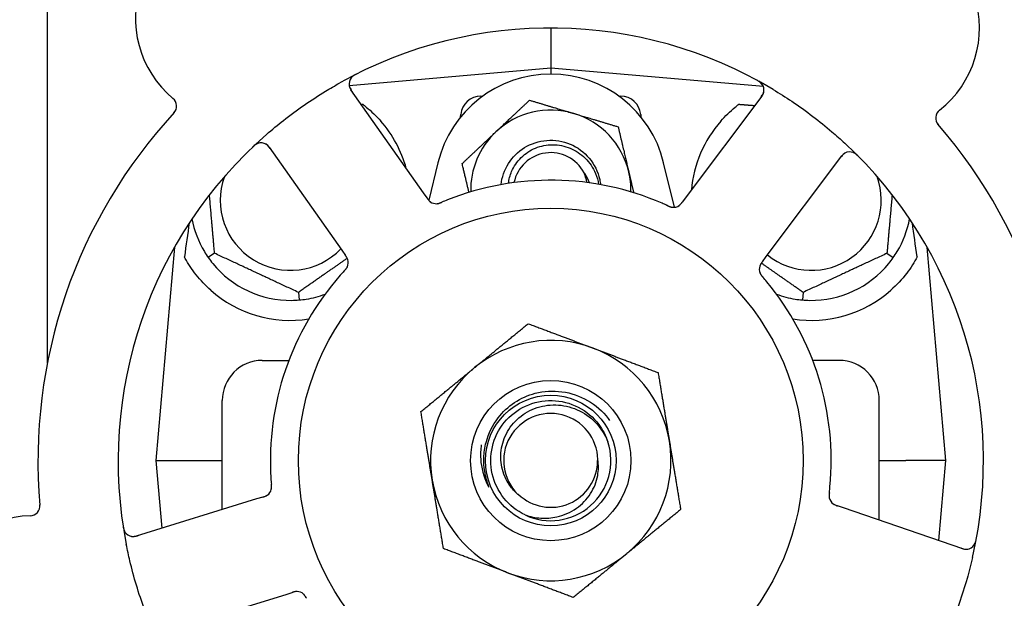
# Model space of a CAD drawing. Header units: inches. Extents: x 24 to 1128, y -69 to 748.
# Tile 7 of 256: x 109.33 to 112.4, y 215.29 to 217.09. Entities that reach past the tile are written whole.
import ezdxf

# ---------------------------------------------------------------- set-up
doc = ezdxf.new("R2010")
doc.units = ezdxf.units.IN
doc.header["$LTSCALE"] = 32
doc.header["$MEASUREMENT"] = 0
doc.layers.add('Dimension (ANSI)', color=7, linetype='Continuous', lineweight=25)
doc.layers.add('Visible (ANSI)', color=7, linetype='Continuous', lineweight=30)
doc.styles.add('Note Text (ANSI)', font='tahoma.ttf')
doc.dimstyles.new('SB Fraction-16 (ANSI)', dxfattribs={"dimscale": 32, "dimtxt": 0.125, "dimasz": 0.098425, "dimexe": 0.125, "dimexo": 0.0625, "dimgap": 0.031496, "dimtad": 0, "dimtih": 1, "dimtoh": 1, "dimdec": 4, "dimrnd": 1e-08, "dimzin": 0, "dimdsep": 46, "dimlunit": 5, "dimtxsty": 'Note Text (ANSI)', "dimcen": 0.09, "dimdle": 0.393701, "dimclrd": 256, "dimclre": 256, "dimclrt": 256, "dimadec": 0, "dimazin": 3, "dimtfac": 0.96, "dimtofl": 0, "dimtmove": 0, "dimatfit": 3, "dimfxl": 1, "dimfrac": 2, "dimtolj": 1, "dimtzin": 12, "dimlwd": -1, "dimlwe": -1, "dimarcsym": 0})

# ---------------------------------------------------------------- blocks, each defined once
blk = doc.blocks.new('*D15')
at = {"layer": 'Defpoints', "color": 0, "transparency": 16777216}
for p in [(162.2904, 468.9837), (60.65, 162.272), (120.1654, 162.272)]:
    blk.add_point(p, dxfattribs=at)
at = {"layer": 'Dimension (ANSI)', "transparency": 16777216}
for p, q in [((160.2904, 468.9837), (56.65, 468.9837)), ((60.65, 465.8341), (60.65, 319.1609)), ((60.65, 165.4216), (60.65, 312.0948)), ((118.1654, 162.272), (56.65, 162.272))]:
    blk.add_line(p, q, dxfattribs=at)
for points in [[(60.125, 465.8341), (61.1749, 465.8341), (60.65, 468.9837)], [(60.125, 165.4216), (61.1749, 165.4216), (60.65, 162.272)]]:
    blk.add_solid(points, dxfattribs=at)
at = {"layer": 'Dimension (ANSI)', "transparency": 16777216, "insert": (48.4472, 318.153), "char_height": 4, "attachment_point": 1, "style": 'Note Text (ANSI)'}
blk.add_mtext('\\A1;306 11/16', dxfattribs=at)

msp = doc.modelspace()

# ---------------------------------------------------------------- linework, layer by layer
at = {"layer": 'Visible (ANSI)'}
for p, q in [((109.41537, 216.02017), (109.41537, 232.7142)), ((110.98611, 217.06558), (110.98611, 216.94058)), ((110.98611, 216.94058), (110.35722, 216.88556)), ((110.98611, 216.94058), (110.98611, 216.92183)), ((111.64931, 216.88255), (110.98611, 216.94058)), ((110.58853, 216.55145), (110.36241, 216.8729)), ((110.7679, 216.85308), (110.7737, 216.85308)), ((111.19852, 216.85308), (111.20432, 216.85308)), ((111.64487, 216.8533), (111.40904, 216.53892)), ((110.70495, 216.78814), (110.70564, 216.79602)), ((111.26658, 216.79602), (111.26727, 216.78814)), ((110.10764, 216.69367), (110.33376, 216.37223)), ((110.63394, 216.64525), (110.60535, 216.52806)), ((111.37223, 216.50609), (111.33828, 216.64525)), ((111.65822, 216.35199), (111.89405, 216.66638)), ((110.59997, 216.5352), (110.58853, 216.55145)), ((111.40904, 216.53892), (111.3971, 216.523)), ((109.81189, 216.38168), (109.75361, 215.71558)), ((110.33376, 216.37223), (110.3452, 216.35596)), ((112.21861, 215.71558), (112.16033, 216.38168)), ((109.93714, 216.3625), (109.91762, 216.34883)), ((111.64629, 216.3361), (111.65822, 216.35199)), ((112.03508, 216.3625), (112.05459, 216.34883)), ((110.19877, 216.2405), (110.20084, 216.21677)), ((111.77345, 216.2405), (111.77137, 216.21677)), ((110.08611, 216.02808), (110.16882, 216.02808)), ((111.88611, 216.02808), (111.8034, 216.02808)), ((109.96111, 215.56274), (109.96111, 215.90308)), ((112.01111, 215.52973), (112.01111, 215.90308)), ((109.75361, 215.71558), (109.87851, 215.71558)), ((109.75361, 215.71558), (109.77208, 215.50449)), ((109.87851, 215.71558), (109.96111, 215.71558)), ((112.01111, 215.71558), (112.0937, 215.71558)), ((112.21861, 215.71558), (112.0937, 215.71558)), ((112.1968, 215.46625), (112.21861, 215.71558)), ((110.08727, 215.60161), (110.06828, 215.59576)), ((110.06828, 215.59576), (109.6927, 215.48004)), ((111.89984, 215.56778), (111.88102, 215.57421)), ((112.27172, 215.44063), (111.89984, 215.56778)), ((109.78442, 215.18235), (110.16001, 215.29807)), ((110.16001, 215.29807), (110.17902, 215.30393))]:
    msp.add_line(p, q, dxfattribs=at)
for radius in [0.7875, 0.25014, 0.20385]:
    msp.add_circle((110.98611, 215.71558), radius, dxfattribs=at)
for centre, radius, start, end in [((110.01519, 217.09579), 0.325, 20.006, 230.24329), ((111.99874, 217.06548), 0.325, 308.006, 158.24329), ((110.98611, 215.71558), 1.35, 59.06409, 119.1852), ((110.98611, 216.55933), 0.3625, 13.71173, 166.28827), ((110.38797, 216.89088), 0.03125, 116.97257, 215.12465), ((111.61987, 216.87206), 0.03125, 323.12465, 61.27672), ((109.78736, 216.82191), 0.03125, 317.29575, 50.24329), ((110.7679, 216.79058), 0.0625, 90, 175), ((111.20432, 216.79058), 0.0625, 5, 90), ((110.98611, 215.71558), 1.6, 137.25836, 184.99093), ((110.98611, 216.55933), 0.25, 73.27138, 133.27138), ((110.98611, 216.55933), 0.25, 13.27138, 73.27138), ((112.2181, 216.78477), 0.03125, 128.006, 220.95354), ((110.17361, 216.52808), 0.375, 15.31908, 41.22959), ((111.79861, 216.52808), 0.375, 138.77041, 175.08898), ((110.98611, 216.55933), 0.25, 133.27138, 181.19375), ((110.98611, 215.71558), 1.6, 353.25836, 40.99093), ((110.98611, 215.71558), 1.35, 131.06409, 191.1852), ((110.08208, 216.67569), 0.03125, 35.12465, 133.27672), ((110.98611, 215.71558), 1.35, 347.06409, 47.1852), ((110.98611, 216.55933), 0.11727, 27.74755, 168.35099), ((111.91905, 216.64763), 0.03125, 44.97257, 143.12465), ((110.98611, 216.55933), 0.25, 358.80625, 13.27138), ((110.17361, 216.52808), 0.21875, 160.34111, 316.01219), ((110.98611, 215.71558), 0.875, 66.63234, 111.61695), ((111.79861, 216.52808), 0.21875, 231.38477, 19.65889), ((110.62886, 216.54844), 0.03125, 233.11888, 274.57804), ((111.36864, 216.53714), 0.03125, 263.91027, 305.9096), ((110.17361, 216.52808), 0.3125, 190.71622, 210.84193), ((111.79861, 216.52808), 0.3125, 329.15807, 349.28378), ((110.32296, 216.33326), 0.03125, 335.91027, 17.9096), ((110.17361, 216.52808), 0.3125, 219.15807, 270.84193), ((111.66781, 216.31271), 0.03125, 161.11888, 202.57804), ((111.79861, 216.52808), 0.3125, 269.15807, 320.84193), ((110.98611, 215.71558), 0.875, 138.63234, 183.61695), ((110.17361, 216.52808), 0.375, 228.48111, 278.78707), ((110.98611, 215.71558), 0.875, 354.63234, 39.61695), ((111.79861, 216.52808), 0.375, 261.21293, 311.51889), ((110.17361, 216.52808), 0.3125, 279.15807, 290.27972), ((111.79861, 216.52808), 0.3125, 249.72028, 260.84193), ((110.98611, 215.71558), 0.375, 69.34128, 129.34128), ((110.98611, 215.71558), 0.375, 9.34128, 69.34128), ((110.08611, 215.90308), 0.125, 90, 180), ((110.98611, 215.71558), 0.375, 129.34128, 189.34128), ((111.88611, 215.90308), 0.125, 0, 90), ((110.98611, 215.71558), 0.14696, 1.25861, 225.29572), ((110.98611, 215.71558), 0.1875, 244.71096, 18.15663), ((110.98611, 215.71558), 0.375, 309.34128, 9.34128), ((110.98611, 215.71558), 0.14583, 226.55117, 0.00317), ((110.98611, 215.71558), 0.375, 189.34128, 249.34128), ((110.08361, 215.63318), 0.03125, 305.11888, 346.57804), ((111.88567, 215.60565), 0.03125, 191.91027, 233.9096), ((109.36095, 215.57472), 0.03125, 272.006, 4.95354), ((109.37342, 215.21869), 0.325, 92.006, 302.24329), ((109.6835, 215.5099), 0.03125, 188.97257, 287.12465), ((112.28183, 215.4702), 0.03125, 251.12465, 349.27672), ((110.98611, 215.71558), 0.375, 249.34128, 309.34128), ((110.19374, 215.27576), 0.03125, 47.91027, 89.9096)]:
    msp.add_arc(centre, radius, start, end, dxfattribs=at)
for centre, major_axis, start_param, end_param in [((109.79116, 214.71054), (0.20896, 2.38839), 0.7552338, 0.8182595), ((112.18106, 214.71054), (-0.20896, 2.38839), 5.4649258, 5.5279515)]:
    msp.add_ellipse(centre, major_axis=major_axis, ratio=0.0521373, start_param=start_param, end_param=end_param, dxfattribs=at)
for points, knots in [([(110.38011, 216.92192), (110.37954, 216.92164), (110.37899, 216.92136), (110.3775, 216.92059), (110.37654, 216.92009), (110.3748, 216.91913), (110.374, 216.91867), (110.37197, 216.91744), (110.37074, 216.91664), (110.36866, 216.91516), (110.36777, 216.91446), (110.3663, 216.91321), (110.36569, 216.91264), (110.36451, 216.91147), (110.36398, 216.91088), (110.36341, 216.91019), (110.36329, 216.91004), (110.36319, 216.90991)], [0, 0, 0, 0, 0.005149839, 0.005149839, 0.013554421, 0.013554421, 0.020527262, 0.020527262, 0.031641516, 0.031641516, 0.041623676, 0.041623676, 0.051235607, 0.051235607, 0.06373445, 0.06373445, 0.067355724, 0.067355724, 0.067355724, 0.067355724]), ([(110.09929, 216.73344), (110.11658, 216.7485), (110.13414, 216.76303), (110.17304, 216.7936), (110.19477, 216.80966), (110.23868, 216.8401), (110.26058, 216.85435), (110.29763, 216.87695), (110.31261, 216.88571), (110.3278, 216.89419)], [-0.73118965, -0.73118965, -0.73118965, -0.73118965, -0.55244576, -0.55244576, -0.34137939, -0.34137939, -0.13566771, -0.13566771, 0, 0, 0, 0]), ([(111.64531, 216.8902), (111.64514, 216.89043), (111.64493, 216.89072), (111.64417, 216.89166), (111.64356, 216.89236), (111.64209, 216.89385), (111.64116, 216.89471), (111.63945, 216.89609), (111.63889, 216.89652), (111.63747, 216.89756), (111.63657, 216.89819), (111.63461, 216.89946), (111.63353, 216.90012), (111.63183, 216.90111), (111.63119, 216.90147), (111.62992, 216.90217), (111.6293, 216.90251), (111.62866, 216.90285)], [0.051298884, 0.051298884, 0.051298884, 0.051298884, 0.057269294, 0.057269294, 0.069785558, 0.069785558, 0.083632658, 0.083632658, 0.089458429, 0.089458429, 0.097820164, 0.097820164, 0.107290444, 0.107290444, 0.113094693, 0.113094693, 0.118968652, 0.118968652, 0.118968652, 0.118968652]), ([(110.35691, 216.88744), (110.35695, 216.88714), (110.357, 216.88678), (110.3573, 216.88501), (110.35772, 216.8833), (110.35877, 216.88031), (110.35935, 216.87891), (110.36108, 216.87545), (110.36231, 216.87333), (110.36425, 216.87034), (110.36484, 216.86947), (110.36598, 216.86782), (110.36654, 216.86704), (110.36709, 216.86625)], [0.058736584, 0.058736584, 0.058736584, 0.058736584, 0.064782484, 0.064782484, 0.086145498, 0.086145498, 0.103238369, 0.103238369, 0.123434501, 0.123434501, 0.131598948, 0.131598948, 0.13893919, 0.13893919, 0.13893919, 0.13893919]), ([(111.64001, 216.84682), (111.64057, 216.84757), (111.64114, 216.84833), (111.64333, 216.8513), (111.64487, 216.85354), (111.64722, 216.85745), (111.6481, 216.85918), (111.64936, 216.86212), (111.64984, 216.86348), (111.65043, 216.86568), (111.65061, 216.86652), (111.65077, 216.86741), (111.6508, 216.86759), (111.65083, 216.86776)], [0, 0, 0, 0, 0.007248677, 0.007248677, 0.028564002, 0.028564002, 0.047482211, 0.047482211, 0.06536174, 0.06536174, 0.076705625, 0.076705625, 0.079955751, 0.079955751, 0.079955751, 0.079955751]), ([(111.68012, 216.87353), (111.69978, 216.86174), (111.71902, 216.84953), (111.76023, 216.82191), (111.7823, 216.80614), (111.8243, 216.77416), (111.84405, 216.75821), (111.87694, 216.73009), (111.89038, 216.71813), (111.90361, 216.70587)], [-0.73117437, -0.73117437, -0.73117437, -0.73117437, -0.55243049, -0.55243049, -0.34047291, -0.34047291, -0.14064238, -0.14064238, 0, 0, 0, 0]), ([(110.39928, 216.82757), (110.40304, 216.82474), (110.40679, 216.8218), (110.42656, 216.80569), (110.44206, 216.79072), (110.45564, 216.77523)], [1.53001661, 1.53001661, 1.53001661, 1.53001661, 1.56598407, 1.56598407, 1.72098253, 1.72098253, 1.72098253, 1.72098253]), ([(111.51658, 216.77523), (111.53015, 216.79071), (111.54563, 216.80567), (111.5654, 216.82178), (111.56917, 216.82473), (111.57294, 216.82757)], [0.52788927, 0.52788927, 0.52788927, 0.52788927, 0.6827691, 0.6827691, 0.71884724, 0.71884724, 0.71884724, 0.71884724]), ([(110.07268, 216.7055), (110.07241, 216.70541), (110.07207, 216.70529), (110.07094, 216.70486), (110.07008, 216.70449), (110.06821, 216.70356), (110.0671, 216.70294), (110.06526, 216.70174), (110.06469, 216.70134), (110.06326, 216.70031), (110.06238, 216.69964), (110.06056, 216.69818), (110.05961, 216.69736), (110.05814, 216.69605), (110.0576, 216.69555), (110.05654, 216.69456), (110.05602, 216.69407), (110.0555, 216.69357)], [0.051298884, 0.051298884, 0.051298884, 0.051298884, 0.057269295, 0.057269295, 0.069785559, 0.069785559, 0.08363266, 0.08363266, 0.08945843, 0.08945843, 0.097820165, 0.097820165, 0.107290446, 0.107290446, 0.113094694, 0.113094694, 0.118968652, 0.118968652, 0.118968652, 0.118968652]), ([(110.83084, 216.57668), (110.83621, 216.62343), (110.86374, 216.6673), (110.90378, 216.69213), (110.94603, 216.71832), (111.00108, 216.72261), (111.04688, 216.70328), (111.09266, 216.68395), (111.12798, 216.64152), (111.13869, 216.59299), (111.13988, 216.58761), (111.14076, 216.58217), (111.14134, 216.5767)], [6.3945263, 6.3945263, 6.3945263, 6.3945263, 7.2990044, 7.2990044, 7.2990044, 8.2534333, 8.2534333, 8.2534333, 9.2076053, 9.2076053, 9.2076053, 9.3134369, 9.3134369, 9.3134369, 9.3134369]), ([(110.1123, 216.68704), (110.11176, 216.68781), (110.11121, 216.68859), (110.10906, 216.69159), (110.10741, 216.69375), (110.10442, 216.69719), (110.10304, 216.69856), (110.10064, 216.70067), (110.09949, 216.70154), (110.09758, 216.70279), (110.09684, 216.70322), (110.09604, 216.70364), (110.09588, 216.70373), (110.09573, 216.7038)], [0, 0, 0, 0, 0.007248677, 0.007248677, 0.028564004, 0.028564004, 0.047482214, 0.047482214, 0.065361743, 0.065361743, 0.076705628, 0.076705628, 0.079955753, 0.079955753, 0.079955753, 0.079955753]), ([(110.85414, 216.58057), (110.85563, 216.59331), (110.85895, 216.6058), (110.87095, 216.63399), (110.88106, 216.64881), (110.90658, 216.67397), (110.92181, 216.684), (110.95552, 216.6978), (110.97371, 216.70134), (111.01073, 216.7013), (111.02919, 216.69761), (111.06396, 216.68329), (111.07989, 216.67269), (111.10702, 216.64582), (111.1179, 216.62972), (111.13006, 216.60099), (111.13336, 216.5895), (111.13528, 216.57777)], [-1.2470977, -1.2470977, -1.2470977, -1.2470977, -1.1486049, -1.1486049, -1.0127327, -1.0127327, -0.8746582, -0.8746582, -0.7343822, -0.7343822, -0.5919052, -0.5919052, -0.4472279, -0.4472279, -0.3003508, -0.3003508, -0.2092229, -0.2092229, -0.2092229, -0.2092229]), ([(111.90618, 216.6761), (111.90591, 216.67598), (111.90558, 216.67581), (111.90399, 216.67498), (111.9025, 216.67406), (111.89998, 216.67214), (111.89883, 216.67115), (111.89606, 216.66844), (111.89443, 216.66661), (111.89219, 216.66384), (111.89155, 216.66301), (111.89033, 216.66142), (111.88975, 216.66065), (111.88918, 216.65988)], [0.058736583, 0.058736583, 0.058736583, 0.058736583, 0.064782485, 0.064782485, 0.086145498, 0.086145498, 0.103238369, 0.103238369, 0.123434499, 0.123434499, 0.131598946, 0.131598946, 0.138939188, 0.138939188, 0.138939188, 0.138939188]), ([(111.94614, 216.6647), (111.9457, 216.66515), (111.94526, 216.66559), (111.94408, 216.66677), (111.94331, 216.66752), (111.94185, 216.66889), (111.94116, 216.66951), (111.93937, 216.67106), (111.93823, 216.67198), (111.93617, 216.67349), (111.93523, 216.67413), (111.93359, 216.67514), (111.93287, 216.67554), (111.93139, 216.6763), (111.93066, 216.67662), (111.92983, 216.67696), (111.92965, 216.67702), (111.92949, 216.67708)], [0, 0, 0, 0, 0.005149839, 0.005149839, 0.013554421, 0.013554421, 0.020527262, 0.020527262, 0.031641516, 0.031641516, 0.041623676, 0.041623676, 0.051235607, 0.051235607, 0.06373445, 0.06373445, 0.067355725, 0.067355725, 0.067355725, 0.067355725]), ([(111.09899, 216.58326), (111.09831, 216.58702), (111.09746, 216.59077), (111.09437, 216.60227), (111.09195, 216.60876), (111.08989, 216.61393)], [0.060737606, 0.060737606, 0.060737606, 0.060737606, 0.090010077, 0.090010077, 0.150835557, 0.150835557, 0.150835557, 0.150835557]), ([(110.59997, 216.5352), (110.60027, 216.53477), (110.60058, 216.53433), (110.60117, 216.53349), (110.60147, 216.53308), (110.60213, 216.53215), (110.60249, 216.53165), (110.60382, 216.52985), (110.60471, 216.52873), (110.60616, 216.52704), (110.60683, 216.52632), (110.6081, 216.5251), (110.60868, 216.52459), (110.60966, 216.52378), (110.61011, 216.52344), (110.61037, 216.52324), (110.61041, 216.52322), (110.61041, 216.52322), (110.61041, 216.52322), (110.61041, 216.52322)], [0, 0, 0, 0, 0.004355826, 0.004355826, 0.008687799, 0.008687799, 0.014307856, 0.014307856, 0.029588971, 0.029588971, 0.043844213, 0.043844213, 0.054171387, 0.054171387, 0.06195455, 0.06195455, 0.063871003, 0.063871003, 0.063878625, 0.063878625, 0.063878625, 0.063878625]), ([(110.59999, 216.53517), (110.60016, 216.53492), (110.60033, 216.53468), (110.60128, 216.53334), (110.60208, 216.53222), (110.6038, 216.52992), (110.60475, 216.52874), (110.60653, 216.52671), (110.60739, 216.52583), (110.60905, 216.52429), (110.6099, 216.5236), (110.61064, 216.52306), (110.61075, 216.52298), (110.61084, 216.52291)], [0, 0, 0, 0, 0.002309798, 0.002309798, 0.012623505, 0.012623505, 0.02433842, 0.02433842, 0.035397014, 0.035397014, 0.047442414, 0.047442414, 0.049661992, 0.049661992, 0.049661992, 0.049661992]), ([(110.6306, 216.51724), (110.63083, 216.51725), (110.63113, 216.51728), (110.63201, 216.51737), (110.63264, 216.51745), (110.63397, 216.51768), (110.63466, 216.51782), (110.63603, 216.51816), (110.6367, 216.51834), (110.6383, 216.51882), (110.63929, 216.51915), (110.64072, 216.51966), (110.64115, 216.51982), (110.6427, 216.52041), (110.64385, 216.52088), (110.64535, 216.5215), (110.64572, 216.52165), (110.64625, 216.52188), (110.64641, 216.52195), (110.64657, 216.52201)], [0.044252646, 0.044252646, 0.044252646, 0.044252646, 0.05067159, 0.05067159, 0.061250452, 0.061250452, 0.07105005, 0.07105005, 0.078610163, 0.078610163, 0.087196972, 0.087196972, 0.090753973, 0.090753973, 0.100050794, 0.100050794, 0.103147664, 0.103147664, 0.104517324, 0.104517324, 0.104517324, 0.104517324]), ([(110.63098, 216.51726), (110.63098, 216.51726), (110.63101, 216.51726), (110.63114, 216.51727), (110.63128, 216.51728), (110.63173, 216.51732), (110.63209, 216.51736), (110.63331, 216.51753), (110.63423, 216.51769), (110.63618, 216.51815), (110.63719, 216.51844), (110.63952, 216.51919), (110.64088, 216.51969), (110.64351, 216.52073), (110.64479, 216.52126), (110.64622, 216.52186), (110.6464, 216.52194), (110.64657, 216.52201)], [0.030853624, 0.030853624, 0.030853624, 0.030853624, 0.032941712, 0.032941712, 0.036385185, 0.036385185, 0.042347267, 0.042347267, 0.055267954, 0.055267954, 0.065838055, 0.065838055, 0.077516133, 0.077516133, 0.087897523, 0.087897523, 0.089364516, 0.089364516, 0.089364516, 0.089364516]), ([(111.38591, 216.5111), (111.38599, 216.51115), (111.38607, 216.51121), (111.38632, 216.51138), (111.3865, 216.51151), (111.38731, 216.51211), (111.38805, 216.51269), (111.38974, 216.5142), (111.39075, 216.5152), (111.39271, 216.51738), (111.39367, 216.51854), (111.39502, 216.52026), (111.39544, 216.5208), (111.39606, 216.52162), (111.39626, 216.52189), (111.39667, 216.52243), (111.39687, 216.5227), (111.39707, 216.52297)], [0.038929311, 0.038929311, 0.038929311, 0.038929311, 0.040726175, 0.040726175, 0.043941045, 0.043941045, 0.054249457, 0.054249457, 0.066768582, 0.066768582, 0.078206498, 0.078206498, 0.083402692, 0.083402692, 0.086046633, 0.086046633, 0.088630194, 0.088630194, 0.088630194, 0.088630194]), ([(111.38658, 216.51155), (111.38658, 216.51155), (111.38659, 216.51156), (111.38665, 216.5116), (111.38683, 216.51173), (111.38738, 216.51214), (111.38781, 216.51247), (111.38876, 216.51324), (111.38925, 216.51369), (111.38987, 216.51428), (111.39003, 216.51443), (111.39116, 216.51555), (111.39238, 216.51691), (111.39422, 216.51921), (111.39476, 216.51991), (111.39559, 216.521), (111.39588, 216.52138), (111.39647, 216.52216), (111.39677, 216.52257), (111.39707, 216.52297)], [0.028019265, 0.028019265, 0.028019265, 0.028019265, 0.028672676, 0.028672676, 0.033062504, 0.033062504, 0.040781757, 0.040781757, 0.051074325, 0.051074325, 0.054504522, 0.054504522, 0.07506277, 0.07506277, 0.083066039, 0.083066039, 0.087153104, 0.087153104, 0.091266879, 0.091266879, 0.091266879, 0.091266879]), ([(111.35007, 216.51129), (111.34963, 216.51149), (111.34917, 216.5117), (111.34867, 216.51193), (111.34421, 216.51396), (111.3381, 216.51667), (111.33316, 216.51881)], [0.48080563, 0.48080563, 0.48080563, 0.48080563, 0.5329828, 0.5329828, 0.5329828, 1, 1, 1, 1]), ([(111.3501, 216.51127), (111.35037, 216.51115), (111.35065, 216.51103), (111.35138, 216.51069), (111.35185, 216.51048), (111.3533, 216.50983), (111.3543, 216.5094), (111.3564, 216.50853), (111.35752, 216.5081), (111.35975, 216.50732), (111.36083, 216.507), (111.36297, 216.50644), (111.36396, 216.50626), (111.36518, 216.50608), (111.36552, 216.50605), (111.36578, 216.50602)], [0.001596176, 0.001596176, 0.001596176, 0.001596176, 0.003937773, 0.003937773, 0.007842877, 0.007842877, 0.016055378, 0.016055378, 0.025513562, 0.025513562, 0.037191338, 0.037191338, 0.0541939, 0.0541939, 0.061558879, 0.061558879, 0.061558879, 0.061558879]), ([(111.3501, 216.51127), (111.3506, 216.51105), (111.35109, 216.51082), (111.35209, 216.51037), (111.35258, 216.51014), (111.35424, 216.5094), (111.35541, 216.5089), (111.35734, 216.50814), (111.35814, 216.50784), (111.35998, 216.50721), (111.36095, 216.50692), (111.3627, 216.50649), (111.36349, 216.50633), (111.36476, 216.50613), (111.36529, 216.50607), (111.36561, 216.50603), (111.36565, 216.50603), (111.36567, 216.50603), (111.36567, 216.50603), (111.36567, 216.50603)], [0, 0, 0, 0, 0.004180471, 0.004180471, 0.008305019, 0.008305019, 0.018114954, 0.018114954, 0.025612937, 0.025612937, 0.036850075, 0.036850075, 0.047489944, 0.047489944, 0.05608938, 0.05608938, 0.05828692, 0.05828692, 0.058652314, 0.058652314, 0.058652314, 0.058652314]), ([(109.92503, 216.2473), (109.90902, 216.26148), (109.89337, 216.27795), (109.86611, 216.31231), (109.85452, 216.33022), (109.84472, 216.3479), (109.8439, 216.34942), (109.84308, 216.35094)], [0.51027295, 0.51027295, 0.51027295, 0.51027295, 0.67314933, 0.67314933, 0.83782619, 0.83782619, 0.85301482, 0.85301482, 0.85301482, 0.85301482]), ([(110.35307, 216.34164), (110.35304, 216.34173), (110.35301, 216.34183), (110.35293, 216.34212), (110.35286, 216.34233), (110.35254, 216.34329), (110.35222, 216.34416), (110.35131, 216.34624), (110.35066, 216.34752), (110.3492, 216.35005), (110.34839, 216.35132), (110.34717, 216.35313), (110.34678, 216.3537), (110.3462, 216.35454), (110.346, 216.35482), (110.34561, 216.35538), (110.34542, 216.35565), (110.34523, 216.35592)], [0.038929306, 0.038929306, 0.038929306, 0.038929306, 0.040726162, 0.040726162, 0.043941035, 0.043941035, 0.054249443, 0.054249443, 0.066768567, 0.066768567, 0.078206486, 0.078206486, 0.083402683, 0.083402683, 0.086046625, 0.086046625, 0.088630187, 0.088630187, 0.088630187, 0.088630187]), ([(110.35284, 216.34242), (110.35284, 216.34242), (110.35284, 216.34243), (110.35282, 216.34249), (110.35275, 216.34271), (110.35254, 216.34336), (110.35235, 216.34387), (110.35191, 216.34501), (110.35164, 216.34562), (110.35127, 216.34639), (110.35117, 216.34659), (110.35046, 216.34801), (110.34954, 216.34959), (110.34792, 216.35205), (110.34742, 216.35277), (110.34664, 216.35391), (110.34637, 216.3543), (110.34581, 216.3551), (110.34552, 216.35551), (110.34523, 216.35592)], [0.028019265, 0.028019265, 0.028019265, 0.028019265, 0.028672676, 0.028672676, 0.033062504, 0.033062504, 0.040781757, 0.040781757, 0.051074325, 0.051074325, 0.054504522, 0.054504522, 0.075062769, 0.075062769, 0.083066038, 0.083066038, 0.087153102, 0.087153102, 0.091266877, 0.091266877, 0.091266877, 0.091266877]), ([(111.64627, 216.33606), (111.64609, 216.33582), (111.64591, 216.33559), (111.64493, 216.33428), (111.64411, 216.33317), (111.64246, 216.33082), (111.64162, 216.32955), (111.64025, 216.32723), (111.63968, 216.32614), (111.63872, 216.32408), (111.63834, 216.32306), (111.63804, 216.32219), (111.638, 216.32207), (111.63796, 216.32196)], [0, 0, 0, 0, 0.002309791, 0.002309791, 0.012623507, 0.012623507, 0.024338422, 0.024338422, 0.035397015, 0.035397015, 0.047442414, 0.047442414, 0.049661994, 0.049661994, 0.049661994, 0.049661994]), ([(111.64629, 216.3361), (111.64598, 216.33568), (111.64566, 216.33525), (111.64504, 216.33442), (111.64474, 216.33402), (111.64406, 216.3331), (111.64369, 216.33259), (111.6424, 216.33078), (111.64161, 216.32959), (111.64044, 216.32768), (111.63997, 216.32682), (111.6392, 216.32524), (111.63889, 216.32454), (111.63843, 216.32335), (111.63824, 216.32282), (111.63814, 216.3225), (111.63812, 216.32246), (111.63812, 216.32246), (111.63812, 216.32246), (111.63812, 216.32246)], [0, 0, 0, 0, 0.004355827, 0.004355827, 0.008687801, 0.008687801, 0.014307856, 0.014307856, 0.029588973, 0.029588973, 0.043844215, 0.043844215, 0.054171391, 0.054171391, 0.061954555, 0.061954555, 0.063871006, 0.063871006, 0.063878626, 0.063878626, 0.063878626, 0.063878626]), ([(112.12914, 216.35094), (112.12053, 216.33488), (112.1096, 216.31745), (112.08214, 216.28148), (112.06502, 216.26309), (112.04718, 216.2473)], [1.44549616, 1.44549616, 1.44549616, 1.44549616, 1.60647008, 1.60647008, 1.78790376, 1.78790376, 1.78790376, 1.78790376]), ([(110.34181, 216.30761), (110.34149, 216.30726), (110.34114, 216.30688), (110.34077, 216.30648), (110.33746, 216.30286), (110.33299, 216.29789), (110.32943, 216.29385)], [0.48080563, 0.48080563, 0.48080563, 0.48080563, 0.5329828, 0.5329828, 0.5329828, 1, 1, 1, 1]), ([(110.34183, 216.30764), (110.34204, 216.30786), (110.34224, 216.30808), (110.34279, 216.30868), (110.34313, 216.30905), (110.34419, 216.31023), (110.34492, 216.31105), (110.34639, 216.31278), (110.34715, 216.31372), (110.34858, 216.3156), (110.34922, 216.31652), (110.35041, 216.31838), (110.35088, 216.31927), (110.35143, 216.32038), (110.35157, 216.32069), (110.35168, 216.32092)], [0.001596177, 0.001596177, 0.001596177, 0.001596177, 0.00393777, 0.00393777, 0.007842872, 0.007842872, 0.016055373, 0.016055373, 0.025513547, 0.025513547, 0.037191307, 0.037191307, 0.054193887, 0.054193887, 0.06155888, 0.06155888, 0.06155888, 0.06155888]), ([(110.34183, 216.30764), (110.3422, 216.30804), (110.34257, 216.30844), (110.34331, 216.30925), (110.34368, 216.30965), (110.34489, 216.311), (110.34573, 216.31196), (110.34705, 216.31355), (110.34759, 216.31422), (110.34875, 216.31577), (110.34932, 216.31661), (110.35028, 216.31814), (110.35067, 216.31885), (110.35126, 216.31999), (110.35148, 216.32048), (110.35161, 216.32077), (110.35163, 216.32081), (110.35164, 216.32082), (110.35164, 216.32082), (110.35164, 216.32082)], [0, 0, 0, 0, 0.004180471, 0.004180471, 0.008305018, 0.008305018, 0.018114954, 0.018114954, 0.025612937, 0.025612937, 0.036850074, 0.036850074, 0.047489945, 0.047489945, 0.056089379, 0.056089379, 0.058286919, 0.058286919, 0.058652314, 0.058652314, 0.058652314, 0.058652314]), ([(111.63868, 216.30141), (111.63876, 216.3012), (111.63888, 216.30092), (111.63924, 216.30011), (111.63951, 216.29954), (111.64014, 216.29835), (111.64048, 216.29773), (111.64123, 216.29653), (111.64161, 216.29595), (111.64256, 216.29457), (111.64317, 216.29374), (111.64411, 216.29254), (111.64439, 216.29218), (111.64543, 216.29089), (111.64623, 216.28993), (111.64729, 216.2887), (111.64755, 216.2884), (111.64792, 216.28796), (111.64804, 216.28783), (111.64815, 216.2877)], [0.044252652, 0.044252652, 0.044252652, 0.044252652, 0.050671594, 0.050671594, 0.061250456, 0.061250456, 0.071050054, 0.071050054, 0.078610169, 0.078610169, 0.087196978, 0.087196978, 0.090753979, 0.090753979, 0.100050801, 0.100050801, 0.10314767, 0.10314767, 0.10451733, 0.10451733, 0.10451733, 0.10451733]), ([(111.63881, 216.30106), (111.63881, 216.30106), (111.63882, 216.30103), (111.63888, 216.30091), (111.63893, 216.30078), (111.63911, 216.30036), (111.63926, 216.30003), (111.63979, 216.29892), (111.64023, 216.2981), (111.64127, 216.29639), (111.64185, 216.29551), (111.64329, 216.29353), (111.64418, 216.29239), (111.64598, 216.29021), (111.64689, 216.28916), (111.6479, 216.28799), (111.64803, 216.28784), (111.64815, 216.2877)], [0.030853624, 0.030853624, 0.030853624, 0.030853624, 0.032941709, 0.032941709, 0.03638518, 0.03638518, 0.042347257, 0.042347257, 0.055267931, 0.055267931, 0.065838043, 0.065838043, 0.077516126, 0.077516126, 0.087897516, 0.087897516, 0.089364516, 0.089364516, 0.089364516, 0.089364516]), ([(110.8217, 215.84882), (110.83598, 215.86747), (110.85328, 215.88362), (110.8926, 215.90973), (110.9144, 215.91947), (110.96463, 215.93258), (110.99305, 215.93428), (111.04925, 215.92669), (111.07647, 215.91736), (111.12608, 215.88871), (111.14795, 215.86955), (111.16698, 215.8449), (111.16838, 215.84302), (111.16975, 215.84112)], [-3.5801326, -3.5801326, -3.5801326, -3.5801326, -3.4004535, -3.4004535, -3.2191752, -3.2191752, -3.0035583, -3.0035583, -2.7857358, -2.7857358, -2.5657084, -2.5657084, -2.5477946, -2.5477946, -2.5477946, -2.5477946]), ([(110.90601, 215.54605), (110.85472, 215.57028), (110.81569, 215.61899), (110.8032, 215.67432), (110.79072, 215.72965), (110.80507, 215.79039), (110.84098, 215.83429), (110.87682, 215.8781), (110.93336, 215.9042), (110.98995, 215.90304), (111.04664, 215.90188), (111.10216, 215.87339), (111.13616, 215.82801), (111.14838, 215.81169), (111.15773, 215.79333), (111.164, 215.77395)], [5.153766, 5.153766, 5.153766, 5.153766, 6.061332, 6.061332, 6.061332, 6.968806, 6.968806, 6.968806, 7.8744508, 7.8744508, 7.8744508, 8.7817425, 8.7817425, 8.7817425, 9.107885, 9.107885, 9.107885, 9.107885]), ([(110.88273, 215.61113), (110.87355, 215.61893), (110.86536, 215.62783), (110.85052, 215.64851), (110.84421, 215.66039), (110.8325, 215.69183), (110.82929, 215.71192), (110.83068, 215.75277), (110.83548, 215.77313), (110.85277, 215.81142), (110.86529, 215.82889), (110.89667, 215.8585), (110.91538, 215.8702), (110.95672, 215.88606), (110.97904, 215.88986), (111.02444, 215.88878), (111.04709, 215.88368), (111.08971, 215.86495), (111.10918, 215.8513), (111.14226, 215.81696), (111.1554, 215.79645), (111.16427, 215.774)], [-1.5503297, -1.5503297, -1.5503297, -1.5503297, -1.4577971, -1.4577971, -1.3550285, -1.3550285, -1.200467, -1.200467, -1.0416694, -1.0416694, -0.8786368, -0.8786368, -0.7113708, -0.7113708, -0.5398726, -0.5398726, -0.3641439, -0.3641439, -0.1841858, -0.1841858, 0, 0, 0, 0]), ([(110.77994, 215.68243), (110.77773, 215.6962), (110.77681, 215.71008), (110.77773, 215.74038), (110.78008, 215.75662), (110.79155, 215.80015), (110.80428, 215.82608), (110.8217, 215.84882)], [-0.44935864, -0.44935864, -0.44935864, -0.44935864, -0.34320731, -0.34320731, -0.21838639, -0.21838639, 0, 0, 0, 0]), ([(110.76909, 215.76448), (110.76707, 215.74997), (110.76648, 215.73526), (110.7691, 215.69259), (110.7762, 215.66521), (110.78843, 215.64002)], [-0.32666896, -0.32666896, -0.32666896, -0.32666896, -0.21422591, -0.21422591, 0, 0, 0, 0]), ([(110.90601, 215.54605), (110.92174, 215.54056), (110.93812, 215.53721), (110.97151, 215.53507), (110.98834, 215.53633), (111.02668, 215.54483), (111.04749, 215.55386), (111.08351, 215.57901), (111.09859, 215.59457), (111.1212, 215.62987), (111.12883, 215.64907), (111.1354, 215.68561), (111.13563, 215.70239), (111.13303, 215.7188)], [-0.89666376, -0.89666376, -0.89666376, -0.89666376, -0.7697294, -0.7697294, -0.64162523, -0.64162523, -0.47009117, -0.47009117, -0.30597672, -0.30597672, -0.14928046, -0.14928046, -0.02134877, -0.02134877, -0.02134877, -0.02134877]), ([(110.78843, 215.64002), (110.78916, 215.63851), (110.79002, 215.63685), (110.79117, 215.63484), (110.79172, 215.63392), (110.79224, 215.63326), (110.79235, 215.63313), (110.79249, 215.63301), (110.79253, 215.63298), (110.79259, 215.63295), (110.79261, 215.63295), (110.79265, 215.63294), (110.79266, 215.63295), (110.79269, 215.63296), (110.7927, 215.63297), (110.79272, 215.633), (110.79273, 215.63303), (110.79275, 215.63311), (110.79275, 215.63317), (110.79275, 215.6334), (110.79271, 215.63366), (110.79242, 215.63492), (110.79194, 215.63645), (110.78894, 215.64565), (110.78334, 215.66132), (110.77994, 215.68243)], [-0.32002064, -0.32002064, -0.32002064, -0.32002064, -0.25037654, -0.25037654, -0.22022079, -0.22022079, -0.21319305, -0.21319305, -0.21059304, -0.21059304, -0.20923641, -0.20923641, -0.20821255, -0.20821255, -0.20712521, -0.20712521, -0.2055378, -0.2055378, -0.20262718, -0.20262718, -0.19315319, -0.19315319, -0.1629071, -0.1629071, 0, 0, 0, 0]), ([(110.11382, 215.62519), (110.11388, 215.62542), (110.11395, 215.62571), (110.11414, 215.62658), (110.11425, 215.6272), (110.11444, 215.62853), (110.11452, 215.62923), (110.11463, 215.63064), (110.11466, 215.63134), (110.1147, 215.63301), (110.11469, 215.63404), (110.11465, 215.63557), (110.11463, 215.63602), (110.11454, 215.63768), (110.11446, 215.63892), (110.11433, 215.64054), (110.1143, 215.64094), (110.11425, 215.64151), (110.11423, 215.64169), (110.11422, 215.64186)], [0.044252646, 0.044252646, 0.044252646, 0.044252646, 0.05067159, 0.05067159, 0.061250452, 0.061250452, 0.07105005, 0.07105005, 0.078610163, 0.078610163, 0.087196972, 0.087196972, 0.090753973, 0.090753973, 0.100050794, 0.100050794, 0.103147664, 0.103147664, 0.104517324, 0.104517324, 0.104517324, 0.104517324]), ([(110.11392, 215.62556), (110.11392, 215.62556), (110.11393, 215.62559), (110.11396, 215.62572), (110.11399, 215.62586), (110.11409, 215.6263), (110.11417, 215.62665), (110.11439, 215.62786), (110.11452, 215.62879), (110.11468, 215.63079), (110.11472, 215.63183), (110.11473, 215.63428), (110.11467, 215.63573), (110.1145, 215.63855), (110.11438, 215.63994), (110.11425, 215.64148), (110.11424, 215.64167), (110.11422, 215.64186)], [0.030853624, 0.030853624, 0.030853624, 0.030853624, 0.032941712, 0.032941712, 0.036385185, 0.036385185, 0.042347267, 0.042347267, 0.055267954, 0.055267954, 0.065838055, 0.065838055, 0.077516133, 0.077516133, 0.087897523, 0.087897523, 0.089364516, 0.089364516, 0.089364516, 0.089364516]), ([(111.85535, 215.61532), (111.8554, 215.6158), (111.85546, 215.6163), (111.85552, 215.61685), (111.85607, 215.62172), (111.85677, 215.62837), (111.85727, 215.63372)], [0.48080563, 0.48080563, 0.48080563, 0.48080563, 0.5329828, 0.5329828, 0.5329828, 1, 1, 1, 1]), ([(110.08728, 215.60161), (110.08778, 215.60177), (110.08829, 215.60192), (110.08927, 215.60223), (110.08976, 215.60238), (110.09084, 215.60272), (110.09144, 215.60292), (110.09355, 215.60362), (110.09489, 215.60412), (110.09696, 215.60498), (110.09784, 215.6054), (110.09939, 215.60623), (110.10006, 215.60662), (110.10113, 215.6073), (110.1016, 215.60762), (110.10186, 215.60781), (110.1019, 215.60784), (110.1019, 215.60784), (110.1019, 215.60784), (110.1019, 215.60784)], [0, 0, 0, 0, 0.004355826, 0.004355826, 0.008687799, 0.008687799, 0.014307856, 0.014307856, 0.029588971, 0.029588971, 0.043844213, 0.043844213, 0.054171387, 0.054171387, 0.06195455, 0.06195455, 0.063871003, 0.063871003, 0.063878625, 0.063878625, 0.063878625, 0.063878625]), ([(110.08732, 215.60162), (110.0876, 215.60171), (110.08788, 215.6018), (110.08945, 215.60228), (110.09076, 215.6027), (110.09348, 215.60363), (110.0949, 215.60416), (110.09738, 215.60523), (110.09848, 215.60578), (110.10046, 215.60688), (110.10137, 215.60748), (110.10212, 215.60801), (110.10223, 215.60809), (110.10232, 215.60815)], [0, 0, 0, 0, 0.002309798, 0.002309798, 0.012623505, 0.012623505, 0.02433842, 0.02433842, 0.035397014, 0.035397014, 0.047442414, 0.047442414, 0.049661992, 0.049661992, 0.049661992, 0.049661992]), ([(111.85534, 215.61528), (111.85528, 215.61474), (111.85522, 215.6142), (111.85509, 215.61311), (111.85503, 215.61258), (111.85484, 215.61077), (111.85473, 215.6095), (111.8546, 215.60743), (111.85456, 215.60658), (111.85453, 215.60464), (111.85456, 215.60362), (111.85468, 215.60183), (111.85478, 215.60102), (111.85498, 215.59975), (111.85508, 215.59922), (111.85515, 215.59891), (111.85516, 215.59887), (111.85516, 215.59886), (111.85516, 215.59886), (111.85516, 215.59886)], [0, 0, 0, 0, 0.004180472, 0.004180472, 0.008305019, 0.008305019, 0.018114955, 0.018114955, 0.025612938, 0.025612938, 0.036850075, 0.036850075, 0.047489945, 0.047489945, 0.056089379, 0.056089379, 0.05828692, 0.05828692, 0.058652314, 0.058652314, 0.058652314, 0.058652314]), ([(111.85534, 215.61528), (111.85531, 215.61499), (111.85527, 215.61469), (111.85518, 215.61388), (111.85513, 215.61338), (111.85496, 215.6118), (111.85485, 215.61071), (111.85468, 215.60844), (111.85462, 215.60724), (111.85456, 215.60488), (111.85459, 215.60376), (111.85472, 215.60155), (111.85486, 215.60056), (111.85507, 215.59933), (111.85513, 215.599), (111.85519, 215.59875)], [0.001596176, 0.001596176, 0.001596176, 0.001596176, 0.00393777, 0.00393777, 0.007842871, 0.007842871, 0.016055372, 0.016055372, 0.025513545, 0.025513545, 0.037191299, 0.037191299, 0.054193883, 0.054193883, 0.061558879, 0.061558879, 0.061558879, 0.061558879]), ([(111.86624, 215.58117), (111.86631, 215.58111), (111.86639, 215.58105), (111.86664, 215.58087), (111.86682, 215.58074), (111.86763, 215.58015), (111.86841, 215.57963), (111.87037, 215.57849), (111.87164, 215.57783), (111.87431, 215.57664), (111.87572, 215.57609), (111.87777, 215.57534), (111.87841, 215.57511), (111.87938, 215.57477), (111.87971, 215.57466), (111.88035, 215.57444), (111.88066, 215.57433), (111.88097, 215.57423)], [0.038929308, 0.038929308, 0.038929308, 0.038929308, 0.040726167, 0.040726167, 0.043941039, 0.043941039, 0.054249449, 0.054249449, 0.066768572, 0.066768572, 0.07820649, 0.07820649, 0.083402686, 0.083402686, 0.086046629, 0.086046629, 0.08863019, 0.08863019, 0.08863019, 0.08863019]), ([(111.86688, 215.58067), (111.86688, 215.58067), (111.86689, 215.58067), (111.86694, 215.58063), (111.86712, 215.58049), (111.86768, 215.58009), (111.86813, 215.57979), (111.86916, 215.57913), (111.86974, 215.57879), (111.87049, 215.57839), (111.87068, 215.57828), (111.87209, 215.57756), (111.87377, 215.57682), (111.87653, 215.57578), (111.87735, 215.57548), (111.87865, 215.57502), (111.8791, 215.57487), (111.88002, 215.57455), (111.8805, 215.57439), (111.88097, 215.57423)], [0.028019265, 0.028019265, 0.028019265, 0.028019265, 0.028672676, 0.028672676, 0.033062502, 0.033062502, 0.040781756, 0.040781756, 0.051074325, 0.051074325, 0.054504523, 0.054504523, 0.075062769, 0.075062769, 0.083066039, 0.083066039, 0.087153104, 0.087153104, 0.091266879, 0.091266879, 0.091266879, 0.091266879]), ([(109.65154, 215.51201), (109.65164, 215.51139), (109.65173, 215.51078), (109.652, 215.50912), (109.65218, 215.50806), (109.65256, 215.5061), (109.65275, 215.5052), (109.65329, 215.50289), (109.65367, 215.50147), (109.65444, 215.49904), (109.65483, 215.49797), (109.65556, 215.49619), (109.65591, 215.49544), (109.65666, 215.49396), (109.65706, 215.49327), (109.65754, 215.49251), (109.65764, 215.49235), (109.65774, 215.49221)], [0, 0, 0, 0, 0.005149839, 0.005149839, 0.013554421, 0.013554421, 0.020527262, 0.020527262, 0.031641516, 0.031641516, 0.041623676, 0.041623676, 0.051235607, 0.051235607, 0.06373445, 0.06373445, 0.067355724, 0.067355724, 0.067355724, 0.067355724]), ([(109.67717, 215.4793), (109.67746, 215.47924), (109.67783, 215.47918), (109.6796, 215.47892), (109.68135, 215.47879), (109.68452, 215.47886), (109.68603, 215.47898), (109.68986, 215.47956), (109.69226, 215.48008), (109.6957, 215.481), (109.6967, 215.48129), (109.69863, 215.48186), (109.69955, 215.48215), (109.70046, 215.48243)], [0.058736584, 0.058736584, 0.058736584, 0.058736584, 0.064782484, 0.064782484, 0.086145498, 0.086145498, 0.103238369, 0.103238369, 0.123434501, 0.123434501, 0.131598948, 0.131598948, 0.13893919, 0.13893919, 0.13893919, 0.13893919]), ([(109.74402, 215.1867), (109.73504, 215.20779), (109.72665, 215.22899), (109.70959, 215.27544), (109.70104, 215.30106), (109.68566, 215.35223), (109.67887, 215.37746), (109.66882, 215.41968), (109.66513, 215.43663), (109.66175, 215.4537)], [-0.73118965, -0.73118965, -0.73118965, -0.73118965, -0.55244576, -0.55244576, -0.34137939, -0.34137939, -0.13566771, -0.13566771, 0, 0, 0, 0]), ([(112.30695, 215.45161), (112.30712, 215.45185), (112.30732, 215.45214), (112.30798, 215.45315), (112.30846, 215.45395), (112.30943, 215.45581), (112.30995, 215.45696), (112.31074, 215.45902), (112.31097, 215.45967), (112.31153, 215.46135), (112.31184, 215.4624), (112.31245, 215.46466), (112.31274, 215.46588), (112.31315, 215.4678), (112.3133, 215.46853), (112.31358, 215.46995), (112.3137, 215.47065), (112.31384, 215.47136)], [0.051298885, 0.051298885, 0.051298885, 0.051298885, 0.057269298, 0.057269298, 0.069785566, 0.069785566, 0.083632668, 0.083632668, 0.089458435, 0.089458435, 0.09782017, 0.09782017, 0.107290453, 0.107290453, 0.113094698, 0.113094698, 0.118968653, 0.118968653, 0.118968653, 0.118968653]), ([(112.26405, 215.44326), (112.26494, 215.44295), (112.26584, 215.44264), (112.26934, 215.44148), (112.27195, 215.4407), (112.27639, 215.43968), (112.27831, 215.43938), (112.28149, 215.43908), (112.28293, 215.43906), (112.28521, 215.43917), (112.28606, 215.43926), (112.28696, 215.43938), (112.28714, 215.43941), (112.28731, 215.43944)], [0, 0, 0, 0, 0.007248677, 0.007248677, 0.028564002, 0.028564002, 0.04748221, 0.04748221, 0.065361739, 0.065361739, 0.076705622, 0.076705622, 0.079955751, 0.079955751, 0.079955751, 0.079955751]), ([(112.30185, 215.41336), (112.29671, 215.39102), (112.29105, 215.36894), (112.2775, 215.32118), (112.26931, 215.29528), (112.25151, 215.24445), (112.24206, 215.21982), (112.2254, 215.1799), (112.21859, 215.16441), (112.21146, 215.149)], [-0.73117336, -0.73117336, -0.73117336, -0.73117336, -0.55242948, -0.55242948, -0.34016147, -0.34016147, -0.13232742, -0.13232742, 0, 0, 0, 0]), ([(110.19425, 215.30701), (110.19425, 215.30701), (110.19425, 215.30701), (110.19418, 215.30701), (110.19395, 215.30701), (110.19326, 215.30701), (110.19272, 215.30699), (110.1915, 215.30692), (110.19084, 215.30685), (110.18999, 215.30674), (110.18978, 215.30671), (110.18821, 215.30647), (110.18642, 215.30608), (110.18357, 215.3053), (110.18273, 215.30506), (110.18141, 215.30466), (110.18096, 215.30452), (110.18002, 215.30424), (110.17954, 215.30409), (110.17906, 215.30394)], [0.028019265, 0.028019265, 0.028019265, 0.028019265, 0.028672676, 0.028672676, 0.033062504, 0.033062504, 0.040781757, 0.040781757, 0.051074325, 0.051074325, 0.054504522, 0.054504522, 0.075062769, 0.075062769, 0.083066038, 0.083066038, 0.087153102, 0.087153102, 0.091266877, 0.091266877, 0.091266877, 0.091266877]), ([(110.19506, 215.30698), (110.19497, 215.30699), (110.19487, 215.30699), (110.19457, 215.307), (110.19434, 215.307), (110.19334, 215.30699), (110.1924, 215.30695), (110.19015, 215.30673), (110.18873, 215.30651), (110.18587, 215.3059), (110.18441, 215.30552), (110.18231, 215.30493), (110.18166, 215.30473), (110.18068, 215.30444), (110.18035, 215.30434), (110.1797, 215.30414), (110.17938, 215.30404), (110.17906, 215.30394)], [0.038929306, 0.038929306, 0.038929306, 0.038929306, 0.040726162, 0.040726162, 0.043941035, 0.043941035, 0.054249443, 0.054249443, 0.066768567, 0.066768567, 0.078206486, 0.078206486, 0.083402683, 0.083402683, 0.086046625, 0.086046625, 0.088630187, 0.088630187, 0.088630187, 0.088630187]), ([(110.22393, 215.28579), (110.22379, 215.28605), (110.22364, 215.28631), (110.22324, 215.28702), (110.22299, 215.28746), (110.2222, 215.28884), (110.22164, 215.28978), (110.22045, 215.29172), (110.21979, 215.29273), (110.21845, 215.29467), (110.21777, 215.29556), (110.21636, 215.29727), (110.21567, 215.29799), (110.21478, 215.29886), (110.21453, 215.29909), (110.21434, 215.29926)], [0.001596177, 0.001596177, 0.001596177, 0.001596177, 0.00393777, 0.00393777, 0.007842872, 0.007842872, 0.016055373, 0.016055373, 0.025513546, 0.025513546, 0.037191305, 0.037191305, 0.054193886, 0.054193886, 0.06155888, 0.06155888, 0.06155888, 0.06155888]), ([(110.22393, 215.28579), (110.22367, 215.28627), (110.2234, 215.28674), (110.22286, 215.28769), (110.22259, 215.28816), (110.22168, 215.28974), (110.22103, 215.29083), (110.21992, 215.29259), (110.21945, 215.2933), (110.21833, 215.29488), (110.21771, 215.29569), (110.21656, 215.29707), (110.21601, 215.29766), (110.2151, 215.29857), (110.2147, 215.29894), (110.21447, 215.29915), (110.21443, 215.29918), (110.21442, 215.29919), (110.21442, 215.29919), (110.21442, 215.29919)], [0, 0, 0, 0, 0.004180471, 0.004180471, 0.008305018, 0.008305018, 0.018114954, 0.018114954, 0.025612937, 0.025612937, 0.036850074, 0.036850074, 0.047489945, 0.047489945, 0.056089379, 0.056089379, 0.058286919, 0.058286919, 0.058652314, 0.058652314, 0.058652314, 0.058652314])]:
    msp.add_open_spline(points, degree=3, knots=knots, dxfattribs=at)
for points, weights in [([(110.39456, 216.82719), (110.39692, 216.82738), (110.39928, 216.82757)], [0.999920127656, 0.999920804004, 0.999921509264]), ([(110.81474, 216.74136), (110.86352, 216.78727), (110.91984, 216.84029)], [1, 1.0379548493, 1]), ([(110.91984, 216.84029), (110.99392, 216.81803), (111.05807, 216.79875)], [1, 1.0379548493, 1]), ([(111.57294, 216.82757), (111.59769, 216.8256), (111.6226, 216.82361)], [0.999921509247, 0.999914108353, 0.999909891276]), ([(111.05807, 216.79875), (111.12222, 216.77946), (111.1963, 216.7572)], [1, 1.0379548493, 1]), ([(110.70965, 216.64242), (110.76597, 216.69544), (110.81474, 216.74136)], [1, 1.0379548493, 1]), ([(111.1963, 216.7572), (111.21405, 216.68192), (111.22943, 216.61672)], [1, 1.0379548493, 1]), ([(110.73085, 216.55252), (110.7209, 216.59471), (110.70965, 216.64242)], [1.01779200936, 1.02372043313, 1]), ([(111.22943, 216.61672), (111.237, 216.58465), (111.24483, 216.55145)], [1, 1.01831333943, 1.01895418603]), ([(109.93714, 216.3625), (109.92862, 216.45989), (109.92115, 216.54525)], [1.04422863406, 1.14843950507, 1.11819795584]), ([(112.05107, 216.54525), (112.0436, 216.45989), (112.03508, 216.3625)], [1.11819795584, 1.14843950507, 1.04422863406]), ([(110.19877, 216.2405), (110.06795, 216.3015), (109.93714, 216.3625)], [1.04422863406, 1.20577136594, 1.04422863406]), ([(110.35089, 216.34702), (110.27978, 216.29722), (110.19877, 216.2405)], [1.11740236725, 1.14977238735, 1.04422863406]), ([(112.03508, 216.3625), (111.90426, 216.3015), (111.77345, 216.2405)], [1.04422863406, 1.20577136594, 1.04422863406]), ([(111.77345, 216.2405), (111.70366, 216.28937), (111.64312, 216.33176)], [1.04422863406, 1.13389426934, 1.12402059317]), ([(110.74838, 216.0056), (110.82609, 216.06929), (110.91582, 216.14285)], [1, 1.0379548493, 1]), ([(110.91582, 216.14285), (111.02439, 216.10191), (111.11841, 216.06646)], [1, 1.0379548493, 1]), ([(111.11841, 216.06646), (111.21243, 216.03101), (111.32099, 215.99008)], [1, 1.0379548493, 1]), ([(110.58094, 215.86834), (110.67067, 215.9419), (110.74838, 216.0056)], [1, 1.0379548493, 1]), ([(111.32099, 215.99008), (111.33983, 215.87559), (111.35614, 215.77644)], [1, 1.0379548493, 1]), ([(110.61608, 215.65471), (110.59977, 215.75386), (110.58094, 215.86834)], [1, 1.0379548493, 1]), ([(111.35614, 215.77644), (111.37245, 215.6773), (111.39128, 215.56281)], [1, 1.0379548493, 1]), ([(110.65122, 215.44107), (110.63239, 215.55556), (110.61608, 215.65471)], [1, 1.0379548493, 1]), ([(111.39128, 215.56281), (111.30155, 215.48926), (111.22384, 215.42556)], [1, 1.0379548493, 1]), ([(110.85381, 215.36469), (110.75979, 215.40014), (110.65122, 215.44107)], [1, 1.0379548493, 1]), ([(111.22384, 215.42556), (111.14613, 215.36186), (111.05639, 215.28831)], [1, 1.0379548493, 1]), ([(111.05639, 215.28831), (110.94783, 215.32924), (110.85381, 215.36469)], [1, 1.0379548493, 1])]:
    msp.add_rational_spline(points, weights, degree=2, dxfattribs=at)
for points in [[(111.09185, 216.61142), (111.0911, 216.61248), (111.09043, 216.61333), (111.08989, 216.61393)], [(111.10682, 216.58221), (111.1032, 216.59258), (111.09818, 216.60242), (111.09185, 216.61142)], [(110.66376, 216.52904), (110.6582, 216.52683), (110.65113, 216.52392), (110.64657, 216.52201)], [(109.9053, 216.36787), (109.90901, 216.36166), (109.91326, 216.35508), (109.91762, 216.34883)], [(112.05459, 216.34883), (112.05896, 216.35508), (112.06321, 216.36166), (112.06692, 216.36787)], [(109.91762, 216.34883), (109.922, 216.34259), (109.92673, 216.33635), (109.93129, 216.33074)], [(112.04092, 216.33074), (112.04549, 216.33635), (112.05022, 216.34259), (112.05459, 216.34883)], [(111.66014, 216.27352), (111.65633, 216.27813), (111.65138, 216.28396), (111.64815, 216.2877)], [(110.1782, 216.21561), (110.18543, 216.21572), (110.19325, 216.21611), (110.20084, 216.21677)], [(110.20084, 216.21677), (110.20844, 216.21744), (110.21621, 216.21841), (110.22335, 216.21956)], [(111.74887, 216.21956), (111.75601, 216.21841), (111.76378, 216.21744), (111.77137, 216.21677)], [(111.77137, 216.21677), (111.77897, 216.21611), (111.78679, 216.21572), (111.79402, 216.21561)], [(111.13194, 215.71558), (111.13232, 215.71665), (111.13268, 215.71773), (111.13303, 215.7188)], [(110.11285, 215.66038), (110.11323, 215.65441), (110.11381, 215.64678), (110.11422, 215.64186)], [(110.88273, 215.61113), (110.88375, 215.61064), (110.88478, 215.61017), (110.88582, 215.6097)]]:
    msp.add_open_spline(points, degree=3, dxfattribs=at)

# ---------------------------------------------------------------- dimensions: what is measured, and where the dimension line sits
at = {"layer": 'Dimension (ANSI)'}
dim = msp.add_linear_dim(base=(60.64998, 162.27197), p1=(162.29037, 468.98367), p2=(120.16537, 162.27197), angle=270, dimstyle='SB Fraction-16 (ANSI)', override={"dimgap": 0.031496, "dimdec": 4, "dimtol": 0, "dimlim": 0, "dimtp": 0, "dimtm": 0, "dimtdec": 2, "dimatfit": 1}, dxfattribs=at)
dim.commit()
dim.dimension.update_dxf_attribs({"geometry": '*D15', "text_midpoint": (60.64998, 315.62782), "dimtype": 160})

doc.saveas('drawing.dxf')
